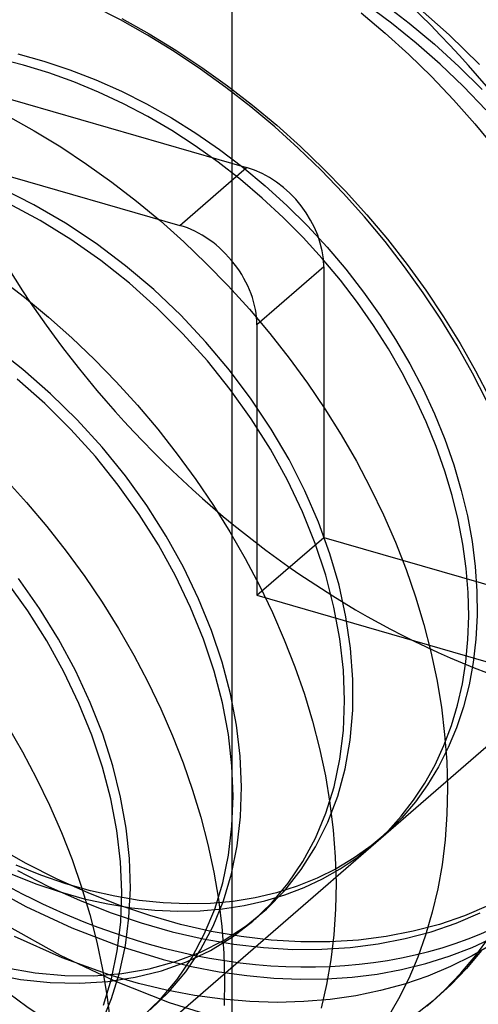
# Model space of a CAD drawing. Header units: millimetres. Extents: x -24 to 80, y -43 to 164.
# Tile 182 of 223: x 72.95 to 73.98, y 104.77 to 106.98. Entities that reach past the tile are written whole.
import ezdxf

# ---------------------------------------------------------------- set-up
doc = ezdxf.new("R2010")
doc.units = ezdxf.units.MM
doc.layers.add('MAIN-2', color=7, linetype='Continuous')

msp = doc.modelspace()

# ---------------------------------------------------------------- linework, layer by layer
at = {"layer": 'MAIN-2'}
for p, q in [((73.4227, 134.4006), (73.4227, -23.9088)), ((73.1726, 106.98), (73.1108, 107.0118)), ((73.7805, 106.9728), (73.7229, 107.0154)), ((73.7619, 107.0177), (73.8202, 106.973)), ((73.8385, 107.0103), (73.9098, 106.947)), ((73.1755, 106.9833), (73.2366, 106.9492)), ((73.7126, 106.9964), (73.7667, 106.9507)), ((73.2335, 106.9457), (73.1726, 106.98)), ((73.8361, 106.9279), (73.7805, 106.9728)), ((73.8202, 106.973), (73.8768, 106.9257)), ((73.2933, 106.909), (73.2335, 106.9457)), ((73.2366, 106.9492), (73.2966, 106.9127)), ((73.7667, 106.9507), (73.8193, 106.9029)), ((73.9098, 106.947), (73.978, 106.8804)), ((73.8899, 106.8807), (73.8361, 106.9279)), ((73.8768, 106.9257), (73.9316, 106.876)), ((72.9552, 106.8788), (72.8989, 106.8929)), ((72.9421, 106.9038), (73.0007, 106.8877)), ((73.3518, 106.87), (73.2933, 106.909)), ((73.2966, 106.9127), (73.3554, 106.8738)), ((73.8193, 106.9029), (73.8704, 106.853)), ((73.0115, 106.8617), (72.9552, 106.8788)), ((73.0007, 106.8877), (73.0591, 106.8683)), ((73.3554, 106.8738), (73.4128, 106.8327)), ((73.9419, 106.831), (73.8899, 106.8807)), ((73.9316, 106.876), (73.9844, 106.8238)), ((73.0677, 106.8415), (73.0115, 106.8617)), ((73.0591, 106.8683), (73.1171, 106.8459)), ((73.409, 106.8288), (73.3518, 106.87)), ((73.8704, 106.853), (73.92, 106.801)), ((73.1236, 106.8184), (73.0677, 106.8415)), ((73.1171, 106.8459), (73.1745, 106.8203)), ((73.4647, 106.7855), (73.409, 106.8288)), ((73.4128, 106.8327), (73.4689, 106.7894)), ((73.9924, 106.7788), (73.9419, 106.831)), ((72.8492, 106.8245), (73.4555, 106.6495)), ((73.179, 106.7923), (73.1236, 106.8184)), ((73.1745, 106.8203), (73.2312, 106.7918)), ((73.2338, 106.7635), (73.179, 106.7923)), ((73.2312, 106.7918), (73.287, 106.7604)), ((73.5189, 106.7401), (73.4647, 106.7855)), ((73.4689, 106.7894), (73.5234, 106.7441)), ((73.92, 106.801), (73.9678, 106.747)), ((72.9187, 106.7654), (72.979, 106.7316)), ((73.2877, 106.732), (73.2338, 106.7635)), ((73.287, 106.7604), (73.3416, 106.7263)), ((73.5716, 106.6927), (73.5189, 106.7401)), ((73.5234, 106.7441), (73.5763, 106.6967)), ((73.9678, 106.747), (74.0137, 106.6914)), ((72.979, 106.7316), (73.0384, 106.6954)), ((73.3405, 106.6978), (73.2877, 106.732)), ((73.3416, 106.7263), (73.395, 106.6895)), ((72.6992, 106.6945), (73.3055, 106.5195)), ((73.0384, 106.6954), (73.0965, 106.657)), ((73.392, 106.6611), (73.3405, 106.6978)), ((73.5763, 106.6967), (73.6277, 106.6474)), ((73.395, 106.6895), (73.4469, 106.6501)), ((73.6228, 106.6433), (73.5716, 106.6927)), ((73.0965, 106.657), (73.1534, 106.6164)), ((73.4422, 106.6221), (73.392, 106.6611)), ((73.4469, 106.6501), (73.4972, 106.6084)), ((73.3055, 106.5195), (73.4555, 106.6495)), ((73.6724, 106.5918), (73.6228, 106.6433)), ((73.6277, 106.6474), (73.6774, 106.5963)), ((73.1534, 106.6164), (73.2087, 106.5738)), ((73.4908, 106.5808), (73.4422, 106.6221)), ((73.4972, 106.6084), (73.5456, 106.5644)), ((72.9783, 106.5655), (72.9062, 106.6019)), ((73.7203, 106.5384), (73.6724, 106.5918)), ((73.6774, 106.5963), (73.7253, 106.5433)), ((72.9921, 106.5305), (72.9211, 106.5688)), ((73.0489, 106.5244), (72.9783, 106.5655)), ((73.2087, 106.5738), (73.2623, 106.5294)), ((73.5376, 106.5373), (73.4908, 106.5808)), ((73.5456, 106.5644), (73.5921, 106.5184)), ((73.7253, 106.5433), (73.7714, 106.4885)), ((73.0613, 106.4877), (72.9921, 106.5305)), ((73.1177, 106.4788), (73.0489, 106.5244)), ((73.2623, 106.5294), (73.3144, 106.4829)), ((73.5826, 106.492), (73.5376, 106.5373)), ((73.5921, 106.5184), (73.6365, 106.4706)), ((73.7663, 106.4833), (73.7203, 106.5384)), ((73.1284, 106.4407), (73.0613, 106.4877)), ((73.1841, 106.4291), (73.1177, 106.4788)), ((73.3144, 106.4829), (73.3651, 106.4344)), ((73.6254, 106.445), (73.5826, 106.492)), ((73.8102, 106.4267), (73.7663, 106.4833)), ((73.7714, 106.4885), (73.8155, 106.4321)), ((73.6365, 106.4706), (73.6785, 106.4211)), ((73.1929, 106.3897), (73.1284, 106.4407)), ((73.2475, 106.3754), (73.1841, 106.4291)), ((73.3651, 106.4344), (73.4142, 106.3838)), ((73.666, 106.3965), (73.6254, 106.445)), ((73.8155, 106.4321), (73.8575, 106.3741)), ((73.6287, 106.4262), (73.4787, 106.2963)), ((73.6287, 106.4262), (73.6287, 105.82)), ((73.6785, 106.4211), (73.7182, 106.3701)), ((73.8519, 106.3686), (73.8102, 106.4267)), ((72.9019, 106.4007), (72.9572, 106.3582)), ((73.2545, 106.3349), (73.1929, 106.3897)), ((73.7043, 106.3466), (73.666, 106.3965)), ((73.3077, 106.3182), (73.2475, 106.3754)), ((73.4142, 106.3838), (73.4618, 106.3313)), ((73.7182, 106.3701), (73.7553, 106.3177)), ((73.8912, 106.3093), (73.8519, 106.3686)), ((73.8575, 106.3741), (73.8973, 106.3148)), ((72.9572, 106.3582), (73.011, 106.3138)), ((73.7402, 106.2953), (73.7043, 106.3466)), ((73.3128, 106.2767), (73.2545, 106.3349)), ((73.4618, 106.3313), (73.5075, 106.2772)), ((73.011, 106.3138), (73.0632, 106.2674)), ((73.3644, 106.2579), (73.3077, 106.3182)), ((73.7553, 106.3177), (73.7898, 106.264)), ((73.9281, 106.2492), (73.8912, 106.3093)), ((73.8973, 106.3148), (73.9345, 106.2545)), ((73.3677, 106.2155), (73.3128, 106.2767)), ((73.4787, 106.2963), (73.4787, 105.6901)), ((73.5075, 106.2772), (73.5511, 106.2219)), ((73.7737, 106.2425), (73.7402, 106.2953)), ((73.0632, 106.2674), (73.1139, 106.2191)), ((73.4172, 106.1951), (73.3644, 106.2579)), ((73.7898, 106.264), (73.8216, 106.2092)), ((73.9345, 106.2545), (73.9691, 106.1934)), ((72.9532, 106.1967), (72.888, 106.2474)), ((73.8048, 106.1886), (73.7737, 106.2425)), ((73.9623, 106.1884), (73.9281, 106.2492)), ((73.1139, 106.2191), (73.1631, 106.1688)), ((73.4189, 106.1517), (73.3677, 106.2155)), ((73.5511, 106.2219), (73.5924, 106.1654)), ((73.8216, 106.2092), (73.8507, 106.1535)), ((73.0158, 106.142), (72.9532, 106.1967)), ((73.466, 106.1299), (73.4172, 106.1951)), ((73.8331, 106.1339), (73.8048, 106.1886)), ((73.9938, 106.127), (73.9623, 106.1884)), ((73.9691, 106.1934), (74.001, 106.1318)), ((73.0027, 106.12), (72.9408, 106.1746)), ((73.1631, 106.1688), (73.2106, 106.1166)), ((73.5924, 106.1654), (73.6313, 106.1079)), ((73.0754, 106.0838), (73.0158, 106.142)), ((73.4661, 106.0856), (73.4189, 106.1517)), ((73.8507, 106.1535), (73.8769, 106.097)), ((73.0613, 106.062), (73.0027, 106.12)), ((73.5106, 106.0629), (73.466, 106.1299)), ((73.8586, 106.0788), (73.8331, 106.1339)), ((73.2106, 106.1166), (73.2563, 106.0626)), ((73.6313, 106.1079), (73.6679, 106.0496)), ((73.1315, 106.0222), (73.0754, 106.0838)), ((73.509, 106.0176), (73.4661, 106.0856)), ((73.881, 106.0237), (73.8586, 106.0788)), ((73.8769, 106.097), (73.9002, 106.04)), ((73.1163, 106.001), (73.0613, 106.062)), ((73.2563, 106.0626), (73.3001, 106.0069)), ((73.5508, 105.9943), (73.5106, 106.0629)), ((73.6679, 106.0496), (73.702, 105.9905)), ((73.9002, 106.04), (73.9203, 105.9826)), ((73.1837, 105.9577), (73.1315, 106.0222)), ((73.5474, 105.9482), (73.509, 106.0176)), ((73.9005, 105.9686), (73.881, 106.0237)), ((73.1676, 105.9373), (73.1163, 106.001)), ((73.3001, 106.0069), (73.3418, 105.9499)), ((73.5863, 105.9245), (73.5508, 105.9943)), ((73.702, 105.9905), (73.7337, 105.9306)), ((73.9169, 105.9137), (73.9005, 105.9686)), ((73.9203, 105.9826), (73.9373, 105.9252)), ((72.9142, 105.9506), (72.9616, 105.8984)), ((73.2316, 105.8911), (73.1837, 105.9577)), ((73.3418, 105.9499), (73.3812, 105.8916)), ((73.581, 105.8776), (73.5474, 105.9482)), ((73.2147, 105.8712), (73.1676, 105.9373)), ((73.6169, 105.854), (73.5863, 105.9245)), ((73.7337, 105.9306), (73.7628, 105.8703)), ((73.9373, 105.9252), (73.951, 105.8679)), ((73.9303, 105.859), (73.9169, 105.9137)), ((72.9616, 105.8984), (73.0073, 105.8446)), ((73.275, 105.8227), (73.2316, 105.8911)), ((73.3812, 105.8916), (73.4182, 105.8323)), ((73.6096, 105.8064), (73.581, 105.8776)), ((73.2576, 105.8032), (73.2147, 105.8712)), ((73.7628, 105.8703), (73.7894, 105.8094)), ((73.9408, 105.8045), (73.9303, 105.859)), ((73.951, 105.8679), (73.9614, 105.811)), ((73.0073, 105.8446), (73.0509, 105.7892)), ((73.6424, 105.7832), (73.6169, 105.854)), ((73.3137, 105.753), (73.275, 105.8227)), ((73.4182, 105.8323), (73.4526, 105.7724)), ((73.4787, 105.6901), (73.6287, 105.82)), ((73.6287, 105.82), (74.2349, 105.645)), ((73.9614, 105.811), (73.9685, 105.7548)), ((73.0509, 105.7892), (73.0924, 105.7324)), ((73.2961, 105.7337), (73.2576, 105.8032)), ((73.6332, 105.7349), (73.6096, 105.8064)), ((73.7894, 105.8094), (73.8133, 105.7482)), ((73.9482, 105.7504), (73.9408, 105.8045)), ((73.4526, 105.7724), (73.4845, 105.7121)), ((73.6629, 105.7126), (73.6424, 105.7832)), ((73.3477, 105.6825), (73.3137, 105.753)), ((73.8133, 105.7482), (73.8346, 105.6868)), ((73.9526, 105.6966), (73.9482, 105.7504)), ((73.9685, 105.7548), (73.9724, 105.6994)), ((72.9911, 105.6608), (72.9441, 105.7275)), ((73.0924, 105.7324), (73.1316, 105.6745)), ((73.3299, 105.6631), (73.2961, 105.7337)), ((73.6515, 105.6634), (73.6332, 105.7349)), ((72.9644, 105.6556), (72.9171, 105.7215)), ((73.4845, 105.7121), (73.5137, 105.6514)), ((73.6783, 105.6421), (73.6629, 105.7126)), ((73.3768, 105.6115), (73.3477, 105.6825)), ((73.4787, 105.6901), (74.0849, 105.5151)), ((73.8346, 105.6868), (73.8532, 105.625)), ((73.954, 105.6434), (73.9526, 105.6966)), ((73.9724, 105.6994), (73.9729, 105.6449)), ((73.0336, 105.592), (72.9911, 105.6608)), ((73.1316, 105.6745), (73.1684, 105.6157)), ((73.3588, 105.5918), (73.3299, 105.6631)), ((73.6647, 105.5925), (73.6515, 105.6634)), ((73.0073, 105.5877), (72.9644, 105.6556)), ((73.5137, 105.6514), (73.5402, 105.5906)), ((73.6887, 105.5715), (73.6783, 105.6421)), ((73.9523, 105.5913), (73.954, 105.6434)), ((73.9729, 105.6449), (73.9702, 105.5917)), ((73.1684, 105.6157), (73.2026, 105.5562)), ((73.8532, 105.625), (73.8691, 105.5631)), ((73.0715, 105.5216), (73.0336, 105.592)), ((73.3827, 105.5203), (73.3588, 105.5918)), ((73.4008, 105.5404), (73.3768, 105.6115)), ((73.5402, 105.5906), (73.564, 105.5297)), ((73.6727, 105.5226), (73.6647, 105.5925)), ((73.9475, 105.5406), (73.9523, 105.5913)), ((73.9702, 105.5917), (73.9641, 105.5396)), ((73.0457, 105.5183), (73.0073, 105.5877)), ((73.6939, 105.5013), (73.6887, 105.5715)), ((73.2026, 105.5562), (73.2342, 105.4961)), ((73.8691, 105.5631), (73.8822, 105.5012)), ((73.4196, 105.4694), (73.4008, 105.5404)), ((73.564, 105.5297), (73.5851, 105.4687)), ((73.9398, 105.4916), (73.9475, 105.5406)), ((73.9641, 105.5396), (73.9548, 105.4891)), ((73.0793, 105.4478), (73.0457, 105.5183)), ((73.1046, 105.4501), (73.0715, 105.5216)), ((73.4014, 105.4488), (73.3827, 105.5203)), ((73.6754, 105.454), (73.6727, 105.5226)), ((73.2342, 105.4961), (73.2632, 105.4357)), ((73.6937, 105.4323), (73.6939, 105.5013)), ((73.8822, 105.5012), (73.8925, 105.4394)), ((73.929, 105.4441), (73.9398, 105.4916)), ((73.9548, 105.4891), (73.9423, 105.4403)), ((72.9818, 104.4746), (74.1318, 105.4706)), ((73.4331, 105.3989), (73.4196, 105.4694)), ((73.5851, 105.4687), (73.6035, 105.4076)), ((73.1082, 105.3765), (73.0793, 105.4478)), ((73.1326, 105.3785), (73.1046, 105.4501)), ((73.2632, 105.4357), (73.2896, 105.3751)), ((73.4147, 105.378), (73.4014, 105.4488)), ((73.6729, 105.3871), (73.6754, 105.454)), ((73.8925, 105.4394), (73.8999, 105.3781)), ((73.9151, 105.398), (73.929, 105.4441)), ((73.9423, 105.4403), (73.9267, 105.3933)), ((73.688, 105.3655), (73.6937, 105.4323)), ((72.9186, 105.3987), (72.9528, 105.3394)), ((73.4414, 105.3293), (73.4331, 105.3989)), ((73.6035, 105.4076), (73.6192, 105.3464)), ((73.8982, 105.3532), (73.9151, 105.398)), ((73.9267, 105.3933), (73.9081, 105.3485)), ((73.1321, 105.3049), (73.1082, 105.3765)), ((73.1552, 105.3076), (73.1326, 105.3785)), ((73.2896, 105.3751), (73.3133, 105.3144)), ((73.4226, 105.308), (73.4147, 105.378)), ((73.665, 105.3225), (73.6729, 105.3871)), ((73.8999, 105.3781), (73.9045, 105.3174)), ((73.6767, 105.3012), (73.688, 105.3655)), ((73.8783, 105.3101), (73.8982, 105.3532)), ((73.9081, 105.3485), (73.8864, 105.3058)), ((72.9528, 105.3394), (72.9844, 105.2796)), ((73.4444, 105.2607), (73.4414, 105.3293)), ((73.6192, 105.3464), (73.6323, 105.2851)), ((73.1509, 105.2335), (73.1321, 105.3049)), ((73.1728, 105.2375), (73.1552, 105.3076)), ((73.3133, 105.3144), (73.3344, 105.2535)), ((73.4253, 105.2394), (73.4226, 105.308)), ((73.6517, 105.2604), (73.665, 105.3225)), ((73.8557, 105.2692), (73.8783, 105.3101)), ((73.8864, 105.3058), (73.8618, 105.2653)), ((73.9045, 105.3174), (73.9062, 105.2577)), ((73.6323, 105.2851), (73.6425, 105.2241)), ((73.6599, 105.2397), (73.6767, 105.3012)), ((72.9844, 105.2796), (73.0134, 105.2192)), ((73.4422, 105.1936), (73.4444, 105.2607)), ((73.6333, 105.2013), (73.6517, 105.2604)), ((73.8304, 105.2308), (73.8557, 105.2692)), ((73.8618, 105.2653), (73.8343, 105.2271)), ((73.1853, 105.1681), (73.1728, 105.2375)), ((73.3344, 105.2535), (73.3529, 105.1924)), ((73.4227, 105.1725), (73.4253, 105.2394)), ((73.6378, 105.1813), (73.6599, 105.2397)), ((73.9062, 105.2577), (73.905, 105.1991)), ((73.0134, 105.2192), (73.0399, 105.1585)), ((73.1645, 105.1626), (73.1509, 105.2335)), ((73.6425, 105.2241), (73.6499, 105.1636)), ((73.8026, 105.1949), (73.8304, 105.2308)), ((73.8343, 105.2271), (73.8039, 105.1915)), ((73.4347, 105.1284), (73.4422, 105.1936)), ((73.6098, 105.1454), (73.6333, 105.2013)), ((73.7721, 105.1616), (73.8026, 105.1949)), ((73.905, 105.1991), (73.9009, 105.1418)), ((73.3529, 105.1924), (73.3687, 105.1311)), ((73.4149, 105.1078), (73.4227, 105.1725)), ((73.6104, 105.1264), (73.6378, 105.1813)), ((73.8039, 105.1915), (73.7708, 105.1585)), ((73.0399, 105.1585), (73.0638, 105.0974)), ((73.1728, 105.0927), (73.1645, 105.1626)), ((73.1926, 105.0997), (73.1853, 105.1681)), ((73.6499, 105.1636), (73.6545, 105.1039)), ((73.7708, 105.1585), (73.7352, 105.1283)), ((73.739, 105.1307), (73.7721, 105.1616)), ((72.961, 105.089), (72.8919, 105.128)), ((73.3687, 105.1311), (73.3819, 105.0696)), ((73.4219, 105.0654), (73.4347, 105.1284)), ((73.5781, 105.0752), (73.6104, 105.1264)), ((73.5815, 105.093), (73.6098, 105.1454)), ((73.7352, 105.1283), (73.6971, 105.1011)), ((73.7034, 105.1023), (73.739, 105.1307)), ((73.7393, 105.1309), (73.7584, 105.1474)), ((73.9009, 105.1418), (73.8941, 105.0861)), ((73.402, 105.0455), (73.4149, 105.1078)), ((72.994, 105.0626), (72.9383, 105.0851)), ((73.0303, 105.0539), (72.961, 105.089)), ((73.0638, 105.0974), (73.085, 105.036)), ((73.1756, 105.0242), (73.1728, 105.0927)), ((73.1947, 105.0328), (73.1926, 105.0997)), ((73.5485, 105.0444), (73.5815, 105.093)), ((73.6545, 105.1039), (73.6562, 105.0448)), ((73.6971, 105.1011), (73.6566, 105.0768)), ((73.6658, 105.0768), (73.7034, 105.1023)), ((73.8941, 105.0861), (73.8845, 105.0319)), ((72.9289, 105.0645), (72.9829, 105.0432)), ((72.9416, 105.0727), (73.011, 105.0374)), ((73.0496, 105.0435), (72.994, 105.0626)), ((73.3819, 105.0696), (73.3923, 105.0085)), ((73.4039, 105.0051), (73.4219, 105.0654)), ((73.5411, 105.0284), (73.5781, 105.0752)), ((73.6566, 105.0768), (73.6138, 105.0557)), ((73.6262, 105.0542), (73.6658, 105.0768)), ((72.8571, 105.0492), (72.9603, 104.9925)), ((72.9829, 105.0432), (73.037, 105.025)), ((73.0998, 105.0227), (73.0303, 105.0539)), ((73.105, 105.0276), (73.0496, 105.0435)), ((73.3839, 104.9861), (73.402, 105.0455)), ((73.5111, 104.9999), (73.5485, 105.0444)), ((73.6138, 105.0557), (73.5691, 105.0377)), ((73.5848, 105.0347), (73.6262, 105.0542)), ((73.6562, 105.0448), (73.6551, 104.9866)), ((73.011, 105.0374), (73.0803, 105.0062)), ((73.037, 105.025), (73.0909, 105.0099)), ((73.085, 105.036), (73.1036, 104.9744)), ((73.1692, 104.9954), (73.0998, 105.0227)), ((73.16, 105.0152), (73.105, 105.0276)), ((73.173, 104.9574), (73.1756, 105.0242)), ((73.1916, 104.9677), (73.1947, 105.0328)), ((73.5226, 105.0231), (73.4746, 105.0118)), ((73.4966, 105.0047), (73.5417, 105.0182)), ((73.4999, 104.9863), (73.5411, 105.0284)), ((73.5691, 105.0377), (73.5226, 105.0231)), ((73.5417, 105.0182), (73.5848, 105.0347)), ((73.8845, 105.0319), (73.8722, 104.9793)), ((73.0803, 105.0062), (73.1497, 104.979)), ((73.0909, 105.0099), (73.1444, 104.998)), ((73.1444, 104.998), (73.1973, 104.9894)), ((73.2146, 105.0061), (73.16, 105.0152)), ((73.2384, 104.972), (73.1692, 104.9954)), ((73.2687, 105.0005), (73.2146, 105.0061)), ((73.322, 104.9982), (73.2687, 105.0005)), ((73.3743, 104.9994), (73.322, 104.9982)), ((73.4251, 105.0039), (73.3743, 104.9994)), ((73.3805, 104.9481), (73.4039, 105.0051)), ((73.3923, 105.0085), (73.3998, 104.9477)), ((73.4013, 104.9869), (73.4498, 104.9943)), ((73.4746, 105.0118), (73.4251, 105.0039)), ((73.4498, 104.9943), (73.4966, 105.0047)), ((73.4695, 104.9598), (73.5111, 104.9999)), ((73.9981, 104.9945), (73.9443, 104.9716)), ((72.9603, 104.9925), (73.0636, 104.9444)), ((73.1036, 104.9744), (73.1194, 104.9127)), ((73.1497, 104.979), (73.2192, 104.9555)), ((73.1973, 104.9894), (73.2495, 104.9839)), ((73.3073, 104.9523), (73.2384, 104.972)), ((73.2495, 104.9839), (73.301, 104.9817)), ((73.301, 104.9817), (73.3516, 104.9827)), ((73.3516, 104.9827), (73.4013, 104.9869)), ((73.3607, 104.93), (73.3839, 104.9861)), ((73.4545, 104.9491), (73.4999, 104.9863)), ((73.4823, 104.9708), (73.4838, 104.9722)), ((73.4838, 104.9722), (73.4854, 104.9735)), ((73.4854, 104.9735), (73.487, 104.9749)), ((73.487, 104.9749), (73.4886, 104.9763)), ((73.6551, 104.9866), (73.6511, 104.9292)), ((73.8722, 104.9793), (73.8573, 104.9283)), ((73.9256, 104.9552), (73.9794, 104.9782)), ((72.9165, 104.9505), (73.0369, 104.8836)), ((73.1652, 104.8927), (73.173, 104.9574)), ((73.1835, 104.9046), (73.1916, 104.9677)), ((73.2192, 104.9555), (73.2889, 104.9358)), ((73.3758, 104.9366), (73.3073, 104.9523)), ((73.4237, 104.9243), (73.4695, 104.9598)), ((73.4695, 104.9598), (73.4711, 104.9612)), ((73.4711, 104.9612), (73.4727, 104.9625)), ((73.4727, 104.9625), (73.4743, 104.9639)), ((73.4743, 104.9639), (73.4759, 104.9653)), ((73.4759, 104.9653), (73.4775, 104.9667)), ((73.4775, 104.9667), (73.4791, 104.9681)), ((73.4791, 104.9681), (73.4807, 104.9694)), ((73.4807, 104.9694), (73.4823, 104.9708)), ((73.888, 104.9523), (73.8295, 104.9367)), ((73.8695, 104.9359), (73.9256, 104.9552)), ((73.9443, 104.9716), (73.888, 104.9523)), ((73.0636, 104.9444), (73.1665, 104.9047)), ((73.2889, 104.9358), (73.3581, 104.9199)), ((73.3325, 104.8775), (73.3607, 104.93)), ((73.3521, 104.8949), (73.3805, 104.9481)), ((73.4437, 104.9248), (73.3758, 104.9366)), ((73.3998, 104.9477), (73.4045, 104.8877)), ((73.4052, 104.917), (73.4545, 104.9491)), ((73.6511, 104.9292), (73.6443, 104.8728)), ((73.8295, 104.9367), (73.7689, 104.9249)), ((73.811, 104.9203), (73.8695, 104.9359)), ((73.8573, 104.9283), (73.8397, 104.8789)), ((73.0418, 104.8772), (72.9349, 104.9251)), ((73.1194, 104.9127), (73.1324, 104.8509)), ((73.3523, 104.8902), (73.4052, 104.917)), ((73.3581, 104.9199), (73.4266, 104.908)), ((73.3742, 104.8938), (73.4237, 104.9243)), ((73.4266, 104.908), (73.4937, 104.9001)), ((73.5108, 104.9169), (73.4437, 104.9248)), ((73.5771, 104.913), (73.5108, 104.9169)), ((73.6423, 104.913), (73.5771, 104.913)), ((73.7064, 104.917), (73.6423, 104.913)), ((73.6881, 104.9006), (73.7505, 104.9086)), ((73.7689, 104.9249), (73.7064, 104.917)), ((73.7505, 104.9086), (73.811, 104.9203)), ((73.9619, 104.9006), (74.0114, 104.9233)), ((74.0092, 104.9096), (73.962, 104.882)), ((73.9696, 104.8824), (74.0002, 104.9242)), ((73.0369, 104.8836), (73.1591, 104.8256)), ((73.1522, 104.8305), (73.1652, 104.8927)), ((73.1665, 104.9047), (73.2684, 104.8735)), ((73.1705, 104.8439), (73.1835, 104.9046)), ((73.296, 104.8687), (73.3523, 104.8902)), ((73.3189, 104.8458), (73.3521, 104.8949)), ((73.321, 104.8684), (73.3742, 104.8938)), ((73.4045, 104.8877), (73.4062, 104.8285)), ((73.4937, 104.9001), (73.5596, 104.8963)), ((73.5596, 104.8963), (73.6244, 104.8965)), ((73.6244, 104.8965), (73.6881, 104.9006)), ((73.9104, 104.8809), (73.9619, 104.9006)), ((73.9816, 104.8926), (73.9489, 104.8536)), ((73.1493, 104.8384), (73.0418, 104.8772)), ((73.2371, 104.8527), (73.296, 104.8687)), ((73.2647, 104.8483), (73.321, 104.8684)), ((73.2684, 104.8735), (73.3316, 104.8582)), ((73.2995, 104.829), (73.3325, 104.8775)), ((73.6443, 104.8728), (73.6348, 104.8178)), ((73.8034, 104.851), (73.8574, 104.8643)), ((73.8397, 104.8789), (73.8195, 104.8312)), ((73.8574, 104.8643), (73.9104, 104.8809)), ((73.962, 104.882), (73.913, 104.8575)), ((73.9363, 104.8428), (73.9696, 104.8824)), ((72.8806, 104.8418), (72.9483, 104.829)), ((72.9133, 104.8553), (72.9809, 104.8436)), ((72.9809, 104.8436), (73.0474, 104.8376)), ((73.1124, 104.8371), (73.1758, 104.8422)), ((73.1324, 104.8509), (73.1426, 104.7894)), ((73.1525, 104.7858), (73.1705, 104.8439)), ((73.1758, 104.8422), (73.2371, 104.8527)), ((73.2056, 104.8336), (73.2647, 104.8483)), ((73.2812, 104.801), (73.3189, 104.8458)), ((73.3316, 104.8582), (73.3942, 104.8462)), ((73.3942, 104.8462), (73.456, 104.8374)), ((73.6927, 104.8341), (73.7486, 104.841)), ((73.7486, 104.841), (73.8034, 104.851)), ((73.913, 104.8575), (73.8625, 104.8364)), ((73.9006, 104.8056), (73.9363, 104.8428)), ((73.9489, 104.8536), (73.9138, 104.8169)), ((72.9483, 104.829), (73.015, 104.8218)), ((73.015, 104.8218), (73.0803, 104.8203)), ((73.0474, 104.8376), (73.1124, 104.8371)), ((73.0803, 104.8203), (73.144, 104.8242)), ((73.1341, 104.7711), (73.1522, 104.8305)), ((73.144, 104.8242), (73.2056, 104.8336)), ((73.2127, 104.8199), (73.1493, 104.8384)), ((73.1591, 104.8256), (73.2818, 104.7773)), ((73.2759, 104.8047), (73.2127, 104.8199)), ((73.2621, 104.7845), (73.2995, 104.829)), ((73.4062, 104.8285), (73.4051, 104.7701)), ((73.456, 104.8374), (73.5169, 104.8318)), ((73.5169, 104.8318), (73.5768, 104.8295)), ((73.5768, 104.8295), (73.6355, 104.8303)), ((73.6348, 104.8178), (73.6225, 104.7643)), ((73.6355, 104.8303), (73.6927, 104.8341)), ((73.8102, 104.8185), (73.7563, 104.8038)), ((73.8195, 104.8312), (73.7967, 104.7852)), ((73.8625, 104.8364), (73.8102, 104.8185)), ((73.2393, 104.7608), (73.2812, 104.801)), ((73.3388, 104.7928), (73.2759, 104.8047)), ((73.7563, 104.8038), (73.7005, 104.7923)), ((73.8606, 104.7692), (73.9006, 104.8056)), ((73.9138, 104.8169), (73.8743, 104.781)), ((73.1297, 104.7305), (73.1525, 104.7858)), ((73.1426, 104.7894), (73.15, 104.7282)), ((73.2204, 104.7444), (73.2621, 104.7845)), ((73.2818, 104.7773), (73.4042, 104.7388)), ((73.4012, 104.7843), (73.3388, 104.7928)), ((73.4631, 104.7791), (73.4012, 104.7843)), ((73.5241, 104.7773), (73.4631, 104.7791)), ((73.5842, 104.779), (73.5241, 104.7773)), ((73.643, 104.784), (73.5842, 104.779)), ((73.7005, 104.7923), (73.643, 104.784)), ((73.7967, 104.7852), (73.7713, 104.7409)), ((73.8743, 104.781), (73.8323, 104.7479)), ((73.8672, 104.7748), (73.8807, 104.7865))]:
    msp.add_line(p, q, dxfattribs=at)
for centre, major_axis, start_param, end_param in [((73.9318, 106.8151), (-1.905, 2.1998), -3.141514, -0.857072), ((73.8892, 106.7782), (1.905, -2.1998), 0.000079, 2.284521), ((73.9318, 106.8151), (-1.905, 2.1998), 0.000079, 2.284521), ((73.8892, 106.7782), (1.905, -2.1998), -3.141514, -0.857072), ((73.6318, 106.5553), (-1.8019, 2.0807), -3.141514, -0.857072), ((73.6318, 106.5553), (-1.8019, 2.0807), 0.000079, 2.284521), ((72.9818, 105.9923), (1.8019, -2.0807), 0.000079, 2.284521), ((74.1318, 106.9883), (1.1473, -1.3248), -3.141514, -0.857072), ((72.9818, 105.9923), (1.8019, -2.0807), -3.141514, -0.857072), ((72.9818, 105.9923), (-1.1473, 1.3248), -3.141514, -0.857072), ((73.2318, 106.2088), (-0.982, 1.1339), 0.000001, 2.284521), ((72.9818, 105.9923), (-1.1473, 1.3248), 0.000079, 2.284521), ((73.4555, 106.4762), (-0.1309, 0.1512), -2.427868, -0.857072), ((73.3055, 106.3463), (0.1309, -0.1512), 0.713724, 2.284521), ((73.2318, 106.2088), (-0.982, 1.1339), 2.284521, 3.141593)]:
    msp.add_ellipse(centre, major_axis=major_axis, ratio=0.75, start_param=start_param, end_param=end_param, dxfattribs=at)

doc.saveas('drawing.dxf')
